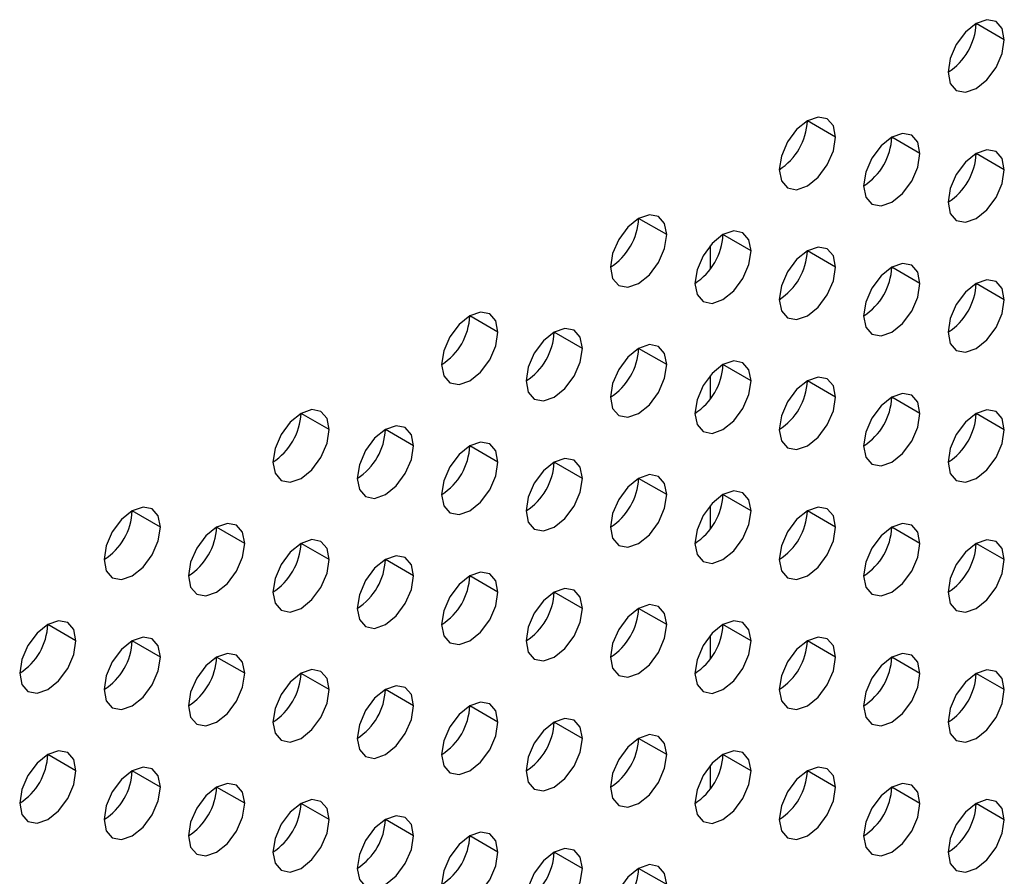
# Model space of a CAD drawing. Header units: millimetres. Extents: x 0 to 1118, y 0 to 864.
# Tile 213 of 256: x 954.61 to 957.09, y 673.94 to 676.09. Entities that reach past the tile are written whole.
import ezdxf

# ---------------------------------------------------------------- set-up
doc = ezdxf.new("R2010")
doc.units = ezdxf.units.MM

msp = doc.modelspace()

# ---------------------------------------------------------------- linework, layer by layer
at = {"color": 7, "linetype": 'Continuous', "lineweight": 25}
for p, q in [((957.0886, 676.0379), (957.0179, 676.0788)), ((956.6644, 675.793), (956.5937, 675.8338)), ((956.8765, 675.7522), (956.8058, 675.793)), ((957.0886, 675.7113), (957.0179, 675.7521)), ((956.2401, 675.5481), (956.1694, 675.5889)), ((956.4522, 675.5073), (956.3815, 675.5481)), ((956.6644, 675.4664), (956.5937, 675.5072)), ((956.8765, 675.4256), (956.8058, 675.4664)), ((957.0886, 675.3847), (957.0179, 675.4255)), ((955.8158, 675.3032), (955.7451, 675.344)), ((956.028, 675.2623), (955.9573, 675.3031)), ((956.2401, 675.2215), (956.1694, 675.2623)), ((956.4522, 675.1806), (956.3815, 675.2215)), ((956.6644, 675.1398), (956.5937, 675.1806)), ((956.8765, 675.0989), (956.8058, 675.1398)), ((955.3916, 675.0583), (955.3209, 675.0991)), ((957.0886, 675.0581), (957.0179, 675.0989)), ((955.6037, 675.0174), (955.533, 675.0582)), ((955.8158, 674.9766), (955.7451, 675.0174)), ((956.028, 674.9357), (955.9573, 674.9765)), ((956.2401, 674.8949), (956.1694, 674.9357)), ((956.4522, 674.854), (956.3815, 674.8948)), ((954.9673, 674.8133), (954.8966, 674.8542)), ((956.6644, 674.8132), (956.5937, 674.854)), ((955.1794, 674.7725), (955.1087, 674.8133)), ((956.8765, 674.7723), (956.8058, 674.8131)), ((955.3916, 674.7316), (955.3209, 674.7725)), ((957.0886, 674.7315), (957.0179, 674.7723)), ((955.6037, 674.6908), (955.533, 674.7316)), ((955.8158, 674.6499), (955.7451, 674.6908)), ((956.028, 674.6091), (955.9573, 674.6499)), ((956.2401, 674.5682), (956.1694, 674.6091)), ((954.7552, 674.5276), (954.6845, 674.5684)), ((956.4522, 674.5274), (956.3815, 674.5682)), ((954.9673, 674.4867), (954.8966, 674.5275)), ((956.6644, 674.4866), (956.5937, 674.5274)), ((955.1794, 674.4459), (955.1087, 674.4867)), ((956.8765, 674.4457), (956.8058, 674.4865)), ((955.3916, 674.405), (955.3209, 674.4458)), ((957.0886, 674.4049), (957.0179, 674.4457)), ((955.6037, 674.3642), (955.533, 674.405)), ((955.8158, 674.3233), (955.7451, 674.3641)), ((956.028, 674.2825), (955.9573, 674.3233)), ((956.2401, 674.2416), (956.1694, 674.2825)), ((954.7552, 674.2009), (954.6845, 674.2418)), ((956.4522, 674.2008), (956.3815, 674.2416)), ((954.9673, 674.1601), (954.8966, 674.2009)), ((956.6644, 674.1599), (956.5937, 674.2008)), ((955.1794, 674.1193), (955.1087, 674.1601)), ((956.8765, 674.1191), (956.8058, 674.1599)), ((955.3916, 674.0784), (955.3209, 674.1192)), ((957.0886, 674.0782), (957.0179, 674.1191)), ((955.6037, 674.0376), (955.533, 674.0784)), ((955.8158, 673.9967), (955.7451, 674.0375)), ((956.028, 673.9559), (955.9573, 673.9967)), ((956.2401, 673.915), (956.1694, 673.9558))]:
    msp.add_line(p, q, dxfattribs=at)
at = {"color": 8, "linetype": 'Continuous', "lineweight": 25}
for p, q in [((956.3495, 675.5207), (956.3495, 675.4612)), ((956.3495, 675.1941), (956.3495, 675.1346)), ((956.3495, 674.8675), (956.3495, 674.808)), ((956.3495, 674.5409), (956.3495, 674.4813)), ((956.3495, 674.2142), (956.3495, 674.1547))]:
    msp.add_line(p, q, dxfattribs=at)
at = {"color": 7, "linetype": 'Continuous', "lineweight": 25, "flags": 128}
for points in [[(957.0886, 676.0379), (957.0832, 676.0661), (957.0679, 676.0837), (957.045, 676.0882), (957.0179, 676.0788), (956.9909, 676.0569), (956.9679, 676.026), (956.9526, 675.9907), (956.9472, 675.9563)], [(956.9472, 675.9563), (956.9526, 675.9282), (956.9679, 675.9105), (956.9909, 675.9061), (957.0179, 675.9155), (957.045, 675.9373), (957.0679, 675.9682), (957.0832, 676.0036), (957.0886, 676.0379)], [(956.6644, 675.793), (956.659, 675.8212), (956.6437, 675.8388), (956.6207, 675.8433), (956.5937, 675.8339), (956.5666, 675.812), (956.5437, 675.7811), (956.5283, 675.7457), (956.5229, 675.7114)], [(956.5229, 675.7114), (956.5283, 675.6832), (956.5437, 675.6656), (956.5666, 675.6611), (956.5937, 675.6705), (956.6207, 675.6924), (956.6437, 675.7233), (956.659, 675.7587), (956.6644, 675.793)], [(956.8765, 675.7522), (956.8711, 675.7803), (956.8558, 675.798), (956.8328, 675.8024), (956.8058, 675.793), (956.7787, 675.7712), (956.7558, 675.7402), (956.7405, 675.7049), (956.7351, 675.6705)], [(956.7351, 675.6705), (956.7405, 675.6424), (956.7558, 675.6247), (956.7787, 675.6203), (956.8058, 675.6297), (956.8328, 675.6515), (956.8558, 675.6825), (956.8711, 675.7178), (956.8765, 675.7522)], [(957.0886, 675.7113), (957.0832, 675.7395), (957.0679, 675.7571), (957.045, 675.7616), (957.0179, 675.7522), (956.9909, 675.7303), (956.9679, 675.6994), (956.9526, 675.664), (956.9472, 675.6297)], [(956.9472, 675.6297), (956.9526, 675.6015), (956.9679, 675.5839), (956.9909, 675.5794), (957.0179, 675.5889), (957.045, 675.6107), (957.0679, 675.6416), (957.0832, 675.677), (957.0886, 675.7113)], [(956.2401, 675.5481), (956.2347, 675.5762), (956.2194, 675.5939), (956.1964, 675.5983), (956.1694, 675.5889), (956.1423, 675.5671), (956.1194, 675.5362), (956.1041, 675.5008), (956.0987, 675.4665)], [(956.0987, 675.4665), (956.1041, 675.4383), (956.1194, 675.4207), (956.1423, 675.4162), (956.1694, 675.4256), (956.1964, 675.4475), (956.2194, 675.4784), (956.2347, 675.5137), (956.2401, 675.5481)], [(956.4522, 675.5073), (956.4468, 675.5354), (956.4315, 675.553), (956.4086, 675.5575), (956.3815, 675.5481), (956.3545, 675.5262), (956.3315, 675.4953), (956.3162, 675.46), (956.3108, 675.4256)], [(956.3108, 675.4256), (956.3162, 675.3975), (956.3315, 675.3798), (956.3545, 675.3754), (956.3815, 675.3848), (956.4086, 675.4066), (956.4315, 675.4376), (956.4468, 675.4729), (956.4522, 675.5073)], [(956.6644, 675.4664), (956.659, 675.4945), (956.6437, 675.5122), (956.6207, 675.5166), (956.5937, 675.5072), (956.5666, 675.4854), (956.5437, 675.4545), (956.5283, 675.4191), (956.5229, 675.3848)], [(956.8765, 675.4256), (956.8711, 675.4537), (956.8558, 675.4713), (956.8328, 675.4758), (956.8058, 675.4664), (956.7787, 675.4446), (956.7558, 675.4136), (956.7405, 675.3783), (956.7351, 675.3439)], [(956.5229, 675.3848), (956.5283, 675.3566), (956.5437, 675.339), (956.5666, 675.3345), (956.5937, 675.3439), (956.6207, 675.3658), (956.6437, 675.3967), (956.659, 675.432), (956.6644, 675.4664)], [(956.7351, 675.3439), (956.7405, 675.3158), (956.7558, 675.2981), (956.7787, 675.2937), (956.8058, 675.3031), (956.8328, 675.3249), (956.8558, 675.3559), (956.8711, 675.3912), (956.8765, 675.4256)], [(957.0886, 675.3847), (957.0832, 675.4128), (957.0679, 675.4305), (957.045, 675.4349), (957.0179, 675.4255), (956.9909, 675.4037), (956.9679, 675.3728), (956.9526, 675.3374), (956.9472, 675.3031)], [(956.9472, 675.3031), (956.9526, 675.2749), (956.9679, 675.2573), (956.9909, 675.2528), (957.0179, 675.2622), (957.045, 675.2841), (957.0679, 675.315), (957.0832, 675.3504), (957.0886, 675.3847)], [(955.8158, 675.3032), (955.8105, 675.3313), (955.7951, 675.349), (955.7722, 675.3534), (955.7451, 675.344), (955.7181, 675.3222), (955.6951, 675.2912), (955.6798, 675.2559), (955.6744, 675.2215)], [(955.6744, 675.2215), (955.6798, 675.1934), (955.6951, 675.1758), (955.7181, 675.1713), (955.7451, 675.1807), (955.7722, 675.2025), (955.7951, 675.2335), (955.8105, 675.2688), (955.8158, 675.3032)], [(956.028, 675.2623), (956.0226, 675.2905), (956.0073, 675.3081), (955.9843, 675.3126), (955.9573, 675.3032), (955.9302, 675.2813), (955.9073, 675.2504), (955.8919, 675.215), (955.8865, 675.1807)], [(956.2401, 675.2215), (956.2347, 675.2496), (956.2194, 675.2673), (956.1964, 675.2717), (956.1694, 675.2623), (956.1423, 675.2405), (956.1194, 675.2095), (956.1041, 675.1742), (956.0987, 675.1398)], [(955.8865, 675.1807), (955.8919, 675.1525), (955.9073, 675.1349), (955.9302, 675.1304), (955.9573, 675.1399), (955.9843, 675.1617), (956.0073, 675.1926), (956.0226, 675.228), (956.028, 675.2623)], [(956.0987, 675.1398), (956.1041, 675.1117), (956.1194, 675.0941), (956.1423, 675.0896), (956.1694, 675.099), (956.1964, 675.1208), (956.2194, 675.1518), (956.2347, 675.1871), (956.2401, 675.2215)], [(956.4522, 675.1806), (956.4468, 675.2088), (956.4315, 675.2264), (956.4086, 675.2309), (956.3815, 675.2215), (956.3545, 675.1996), (956.3315, 675.1687), (956.3162, 675.1333), (956.3108, 675.099)], [(956.3108, 675.099), (956.3162, 675.0709), (956.3315, 675.0532), (956.3545, 675.0488), (956.3815, 675.0582), (956.4086, 675.08), (956.4315, 675.1109), (956.4468, 675.1463), (956.4522, 675.1806)], [(956.6644, 675.1398), (956.659, 675.1679), (956.6437, 675.1856), (956.6207, 675.19), (956.5937, 675.1806), (956.5666, 675.1588), (956.5437, 675.1278), (956.5283, 675.0925), (956.5229, 675.0581)], [(956.8765, 675.0989), (956.8711, 675.1271), (956.8558, 675.1447), (956.8328, 675.1492), (956.8058, 675.1398), (956.7787, 675.1179), (956.7558, 675.087), (956.7405, 675.0517), (956.7351, 675.0173)], [(956.5229, 675.0581), (956.5283, 675.03), (956.5437, 675.0124), (956.5666, 675.0079), (956.5937, 675.0173), (956.6207, 675.0391), (956.6437, 675.0701), (956.659, 675.1054), (956.6644, 675.1398)], [(955.3916, 675.0583), (955.3862, 675.0864), (955.3709, 675.104), (955.3479, 675.1085), (955.3209, 675.0991), (955.2938, 675.0772), (955.2709, 675.0463), (955.2555, 675.011), (955.2501, 674.9766)], [(956.7351, 675.0173), (956.7405, 674.9892), (956.7558, 674.9715), (956.7787, 674.9671), (956.8058, 674.9765), (956.8328, 674.9983), (956.8558, 675.0292), (956.8711, 675.0646), (956.8765, 675.0989)], [(957.0886, 675.0581), (957.0832, 675.0862), (957.0679, 675.1039), (957.045, 675.1083), (957.0179, 675.0989), (956.9909, 675.0771), (956.9679, 675.0461), (956.9526, 675.0108), (956.9472, 674.9765)], [(955.2501, 674.9766), (955.2555, 674.9485), (955.2709, 674.9308), (955.2938, 674.9264), (955.3209, 674.9358), (955.3479, 674.9576), (955.3709, 674.9886), (955.3862, 675.0239), (955.3916, 675.0583)], [(955.6037, 675.0174), (955.5983, 675.0455), (955.583, 675.0632), (955.5601, 675.0676), (955.533, 675.0582), (955.5059, 675.0364), (955.483, 675.0055), (955.4677, 674.9701), (955.4623, 674.9358)], [(956.9472, 674.9765), (956.9526, 674.9483), (956.9679, 674.9307), (956.9909, 674.9262), (957.0179, 674.9356), (957.045, 674.9575), (957.0679, 674.9884), (957.0832, 675.0237), (957.0886, 675.0581)], [(955.8158, 674.9766), (955.8105, 675.0047), (955.7951, 675.0223), (955.7722, 675.0268), (955.7451, 675.0174), (955.7181, 674.9956), (955.6951, 674.9646), (955.6798, 674.9293), (955.6744, 674.8949)], [(955.4623, 674.9358), (955.4677, 674.9076), (955.483, 674.89), (955.5059, 674.8855), (955.533, 674.8949), (955.5601, 674.9168), (955.583, 674.9477), (955.5983, 674.9831), (955.6037, 675.0174)], [(955.6744, 674.8949), (955.6798, 674.8668), (955.6951, 674.8491), (955.7181, 674.8447), (955.7451, 674.8541), (955.7722, 674.8759), (955.7951, 674.9069), (955.8105, 674.9422), (955.8158, 674.9766)], [(956.028, 674.9357), (956.0226, 674.9639), (956.0073, 674.9815), (955.9843, 674.986), (955.9573, 674.9765), (955.9302, 674.9547), (955.9073, 674.9238), (955.8919, 674.8884), (955.8865, 674.8541)], [(955.8865, 674.8541), (955.8919, 674.8259), (955.9073, 674.8083), (955.9302, 674.8038), (955.9573, 674.8132), (955.9843, 674.8351), (956.0073, 674.866), (956.0226, 674.9014), (956.028, 674.9357)], [(956.2401, 674.8949), (956.2347, 674.923), (956.2194, 674.9406), (956.1964, 674.9451), (956.1694, 674.9357), (956.1423, 674.9139), (956.1194, 674.8829), (956.1041, 674.8476), (956.0987, 674.8132)], [(956.4522, 674.854), (956.4468, 674.8822), (956.4315, 674.8998), (956.4086, 674.9043), (956.3815, 674.8949), (956.3545, 674.873), (956.3315, 674.8421), (956.3162, 674.8067), (956.3108, 674.7724)], [(956.0987, 674.8132), (956.1041, 674.7851), (956.1194, 674.7674), (956.1423, 674.763), (956.1694, 674.7724), (956.1964, 674.7942), (956.2194, 674.8252), (956.2347, 674.8605), (956.2401, 674.8949)], [(954.9673, 674.8133), (954.9619, 674.8415), (954.9466, 674.8591), (954.9237, 674.8636), (954.8966, 674.8542), (954.8695, 674.8323), (954.8466, 674.8014), (954.8313, 674.766), (954.8259, 674.7317)], [(956.3108, 674.7724), (956.3162, 674.7442), (956.3315, 674.7266), (956.3545, 674.7221), (956.3815, 674.7315), (956.4086, 674.7534), (956.4315, 674.7843), (956.4468, 674.8197), (956.4522, 674.854)], [(956.6644, 674.8132), (956.659, 674.8413), (956.6437, 674.859), (956.6207, 674.8634), (956.5937, 674.854), (956.5666, 674.8322), (956.5437, 674.8012), (956.5283, 674.7659), (956.5229, 674.7315)], [(954.8259, 674.7317), (954.8313, 674.7035), (954.8466, 674.6859), (954.8695, 674.6814), (954.8966, 674.6909), (954.9237, 674.7127), (954.9466, 674.7436), (954.9619, 674.779), (954.9673, 674.8133)], [(955.1794, 674.7725), (955.1741, 674.8006), (955.1587, 674.8183), (955.1358, 674.8227), (955.1087, 674.8133), (955.0817, 674.7915), (955.0587, 674.7605), (955.0434, 674.7252), (955.038, 674.6908)], [(956.5229, 674.7315), (956.5283, 674.7034), (956.5437, 674.6857), (956.5666, 674.6813), (956.5937, 674.6907), (956.6207, 674.7125), (956.6437, 674.7435), (956.659, 674.7788), (956.6644, 674.8132)], [(956.8765, 674.7723), (956.8711, 674.8005), (956.8558, 674.8181), (956.8328, 674.8226), (956.8058, 674.8132), (956.7787, 674.7913), (956.7558, 674.7604), (956.7405, 674.725), (956.7351, 674.6907)], [(955.3916, 674.7316), (955.3862, 674.7598), (955.3709, 674.7774), (955.3479, 674.7819), (955.3209, 674.7725), (955.2938, 674.7506), (955.2709, 674.7197), (955.2555, 674.6844), (955.2501, 674.65)], [(957.0886, 674.7315), (957.0832, 674.7596), (957.0679, 674.7773), (957.045, 674.7817), (957.0179, 674.7723), (956.9909, 674.7505), (956.9679, 674.7195), (956.9526, 674.6842), (956.9472, 674.6498)], [(955.038, 674.6908), (955.0434, 674.6627), (955.0587, 674.6451), (955.0817, 674.6406), (955.1087, 674.65), (955.1358, 674.6718), (955.1587, 674.7028), (955.1741, 674.7381), (955.1794, 674.7725)], [(956.7351, 674.6907), (956.7405, 674.6625), (956.7558, 674.6449), (956.7787, 674.6404), (956.8058, 674.6498), (956.8328, 674.6717), (956.8558, 674.7026), (956.8711, 674.738), (956.8765, 674.7723)], [(955.2501, 674.65), (955.2555, 674.6219), (955.2709, 674.6042), (955.2938, 674.5998), (955.3209, 674.6092), (955.3479, 674.631), (955.3709, 674.6619), (955.3862, 674.6973), (955.3916, 674.7316)], [(955.6037, 674.6908), (955.5983, 674.7189), (955.583, 674.7366), (955.5601, 674.741), (955.533, 674.7316), (955.5059, 674.7098), (955.483, 674.6788), (955.4677, 674.6435), (955.4623, 674.6091)], [(956.9472, 674.6498), (956.9526, 674.6217), (956.9679, 674.6041), (956.9909, 674.5996), (957.0179, 674.609), (957.045, 674.6308), (957.0679, 674.6618), (957.0832, 674.6971), (957.0886, 674.7315)], [(955.8158, 674.6499), (955.8105, 674.6781), (955.7951, 674.6957), (955.7722, 674.7002), (955.7451, 674.6908), (955.7181, 674.6689), (955.6951, 674.638), (955.6798, 674.6027), (955.6744, 674.5683)], [(955.4623, 674.6091), (955.4677, 674.581), (955.483, 674.5634), (955.5059, 674.5589), (955.533, 674.5683), (955.5601, 674.5902), (955.583, 674.6211), (955.5983, 674.6564), (955.6037, 674.6908)], [(956.028, 674.6091), (956.0226, 674.6372), (956.0073, 674.6549), (955.9843, 674.6593), (955.9573, 674.6499), (955.9302, 674.6281), (955.9073, 674.5971), (955.8919, 674.5618), (955.8865, 674.5275)], [(955.6744, 674.5683), (955.6798, 674.5402), (955.6951, 674.5225), (955.7181, 674.5181), (955.7451, 674.5275), (955.7722, 674.5493), (955.7951, 674.5802), (955.8105, 674.6156), (955.8158, 674.6499)], [(955.8865, 674.5275), (955.8919, 674.4993), (955.9073, 674.4817), (955.9302, 674.4772), (955.9573, 674.4866), (955.9843, 674.5085), (956.0073, 674.5394), (956.0226, 674.5747), (956.028, 674.6091)], [(956.2401, 674.5682), (956.2347, 674.5964), (956.2194, 674.614), (956.1964, 674.6185), (956.1694, 674.6091), (956.1423, 674.5872), (956.1194, 674.5563), (956.1041, 674.521), (956.0987, 674.4866)], [(954.7552, 674.5276), (954.7498, 674.5557), (954.7345, 674.5733), (954.7115, 674.5778), (954.6845, 674.5684), (954.6574, 674.5466), (954.6345, 674.5156), (954.6191, 674.4803), (954.6138, 674.4459)], [(956.4522, 674.5274), (956.4468, 674.5555), (956.4315, 674.5732), (956.4086, 674.5776), (956.3815, 674.5682), (956.3545, 674.5464), (956.3315, 674.5155), (956.3162, 674.4801), (956.3108, 674.4458)], [(956.0987, 674.4866), (956.1041, 674.4585), (956.1194, 674.4408), (956.1423, 674.4364), (956.1694, 674.4458), (956.1964, 674.4676), (956.2194, 674.4986), (956.2347, 674.5339), (956.2401, 674.5682)], [(954.6138, 674.4459), (954.6191, 674.4178), (954.6345, 674.4001), (954.6574, 674.3957), (954.6845, 674.4051), (954.7115, 674.4269), (954.7345, 674.4579), (954.7498, 674.4932), (954.7552, 674.5276)], [(954.9673, 674.4867), (954.9619, 674.5149), (954.9466, 674.5325), (954.9237, 674.537), (954.8966, 674.5275), (954.8695, 674.5057), (954.8466, 674.4748), (954.8313, 674.4394), (954.8259, 674.4051)], [(956.3108, 674.4458), (956.3162, 674.4176), (956.3315, 674.4), (956.3545, 674.3955), (956.3815, 674.4049), (956.4086, 674.4268), (956.4315, 674.4577), (956.4468, 674.493), (956.4522, 674.5274)], [(956.6644, 674.4866), (956.659, 674.5147), (956.6437, 674.5323), (956.6207, 674.5368), (956.5937, 674.5274), (956.5666, 674.5056), (956.5437, 674.4746), (956.5283, 674.4393), (956.5229, 674.4049)], [(954.8259, 674.4051), (954.8313, 674.3769), (954.8466, 674.3593), (954.8695, 674.3548), (954.8966, 674.3642), (954.9237, 674.3861), (954.9466, 674.417), (954.9619, 674.4524), (954.9673, 674.4867)], [(955.1794, 674.4459), (955.1741, 674.474), (955.1587, 674.4916), (955.1358, 674.4961), (955.1087, 674.4867), (955.0817, 674.4649), (955.0587, 674.4339), (955.0434, 674.3986), (955.038, 674.3642)], [(956.5229, 674.4049), (956.5283, 674.3768), (956.5437, 674.3591), (956.5666, 674.3547), (956.5937, 674.3641), (956.6207, 674.3859), (956.6437, 674.4169), (956.659, 674.4522), (956.6644, 674.4866)], [(956.8765, 674.4457), (956.8711, 674.4738), (956.8558, 674.4915), (956.8328, 674.4959), (956.8058, 674.4865), (956.7787, 674.4647), (956.7558, 674.4338), (956.7405, 674.3984), (956.7351, 674.3641)], [(955.3916, 674.405), (955.3862, 674.4332), (955.3709, 674.4508), (955.3479, 674.4553), (955.3209, 674.4459), (955.2938, 674.424), (955.2709, 674.3931), (955.2555, 674.3577), (955.2501, 674.3234)], [(957.0886, 674.4049), (957.0832, 674.433), (957.0679, 674.4506), (957.045, 674.4551), (957.0179, 674.4457), (956.9909, 674.4239), (956.9679, 674.3929), (956.9526, 674.3576), (956.9472, 674.3232)], [(955.038, 674.3642), (955.0434, 674.3361), (955.0587, 674.3184), (955.0817, 674.314), (955.1087, 674.3234), (955.1358, 674.3452), (955.1587, 674.3762), (955.1741, 674.4115), (955.1794, 674.4459)], [(956.7351, 674.3641), (956.7405, 674.3359), (956.7558, 674.3183), (956.7787, 674.3138), (956.8058, 674.3232), (956.8328, 674.3451), (956.8558, 674.376), (956.8711, 674.4114), (956.8765, 674.4457)], [(955.2501, 674.3234), (955.2555, 674.2952), (955.2709, 674.2776), (955.2938, 674.2731), (955.3209, 674.2825), (955.3479, 674.3044), (955.3709, 674.3353), (955.3862, 674.3707), (955.3916, 674.405)], [(955.6037, 674.3642), (955.5983, 674.3923), (955.583, 674.41), (955.5601, 674.4144), (955.533, 674.405), (955.5059, 674.3832), (955.483, 674.3522), (955.4677, 674.3169), (955.4623, 674.2825)], [(956.9472, 674.3232), (956.9526, 674.2951), (956.9679, 674.2774), (956.9909, 674.273), (957.0179, 674.2824), (957.045, 674.3042), (957.0679, 674.3352), (957.0832, 674.3705), (957.0886, 674.4049)], [(955.4623, 674.2825), (955.4677, 674.2544), (955.483, 674.2367), (955.5059, 674.2323), (955.533, 674.2417), (955.5601, 674.2635), (955.583, 674.2945), (955.5983, 674.3298), (955.6037, 674.3642)], [(955.8158, 674.3233), (955.8105, 674.3515), (955.7951, 674.3691), (955.7722, 674.3736), (955.7451, 674.3642), (955.7181, 674.3423), (955.6951, 674.3114), (955.6798, 674.276), (955.6744, 674.2417)], [(956.028, 674.2825), (956.0226, 674.3106), (956.0073, 674.3283), (955.9843, 674.3327), (955.9573, 674.3233), (955.9302, 674.3015), (955.9073, 674.2705), (955.8919, 674.2352), (955.8865, 674.2008)], [(955.6744, 674.2417), (955.6798, 674.2135), (955.6951, 674.1959), (955.7181, 674.1914), (955.7451, 674.2009), (955.7722, 674.2227), (955.7951, 674.2536), (955.8105, 674.289), (955.8158, 674.3233)], [(955.8865, 674.2008), (955.8919, 674.1727), (955.9073, 674.1551), (955.9302, 674.1506), (955.9573, 674.16), (955.9843, 674.1818), (956.0073, 674.2128), (956.0226, 674.2481), (956.028, 674.2825)], [(956.2401, 674.2416), (956.2347, 674.2698), (956.2194, 674.2874), (956.1964, 674.2919), (956.1694, 674.2825), (956.1423, 674.2606), (956.1194, 674.2297), (956.1041, 674.1943), (956.0987, 674.16)], [(954.7552, 674.2009), (954.7498, 674.2291), (954.7345, 674.2467), (954.7115, 674.2512), (954.6845, 674.2418), (954.6574, 674.2199), (954.6345, 674.189), (954.6191, 674.1537), (954.6138, 674.1193)], [(956.0987, 674.16), (956.1041, 674.1319), (956.1194, 674.1142), (956.1423, 674.1098), (956.1694, 674.1192), (956.1964, 674.141), (956.2194, 674.1719), (956.2347, 674.2073), (956.2401, 674.2416)], [(956.4522, 674.2008), (956.4468, 674.2289), (956.4315, 674.2466), (956.4086, 674.251), (956.3815, 674.2416), (956.3545, 674.2198), (956.3315, 674.1888), (956.3162, 674.1535), (956.3108, 674.1191)], [(954.9673, 674.1601), (954.9619, 674.1882), (954.9466, 674.2059), (954.9237, 674.2103), (954.8966, 674.2009), (954.8695, 674.1791), (954.8466, 674.1482), (954.8313, 674.1128), (954.8259, 674.0785)], [(956.6644, 674.1599), (956.659, 674.1881), (956.6437, 674.2057), (956.6207, 674.2102), (956.5937, 674.2008), (956.5666, 674.1789), (956.5437, 674.148), (956.5283, 674.1127), (956.5229, 674.0783)], [(954.6138, 674.1193), (954.6191, 674.0912), (954.6345, 674.0735), (954.6574, 674.0691), (954.6845, 674.0785), (954.7115, 674.1003), (954.7345, 674.1313), (954.7498, 674.1666), (954.7552, 674.2009)], [(956.3108, 674.1191), (956.3162, 674.091), (956.3315, 674.0734), (956.3545, 674.0689), (956.3815, 674.0783), (956.4086, 674.1001), (956.4315, 674.1311), (956.4468, 674.1664), (956.4522, 674.2008)], [(954.8259, 674.0785), (954.8313, 674.0503), (954.8466, 674.0327), (954.8695, 674.0282), (954.8966, 674.0376), (954.9237, 674.0595), (954.9466, 674.0904), (954.9619, 674.1257), (954.9673, 674.1601)], [(955.1794, 674.1193), (955.1741, 674.1474), (955.1587, 674.165), (955.1358, 674.1695), (955.1087, 674.1601), (955.0817, 674.1382), (955.0587, 674.1073), (955.0434, 674.072), (955.038, 674.0376)], [(956.5229, 674.0783), (956.5283, 674.0502), (956.5437, 674.0325), (956.5666, 674.0281), (956.5937, 674.0375), (956.6207, 674.0593), (956.6437, 674.0902), (956.659, 674.1256), (956.6644, 674.1599)], [(956.8765, 674.1191), (956.8711, 674.1472), (956.8558, 674.1649), (956.8328, 674.1693), (956.8058, 674.1599), (956.7787, 674.1381), (956.7558, 674.1071), (956.7405, 674.0718), (956.7351, 674.0375)], [(955.038, 674.0376), (955.0434, 674.0095), (955.0587, 673.9918), (955.0817, 673.9874), (955.1087, 673.9968), (955.1358, 674.0186), (955.1587, 674.0496), (955.1741, 674.0849), (955.1794, 674.1193)], [(955.3916, 674.0784), (955.3862, 674.1065), (955.3709, 674.1242), (955.3479, 674.1286), (955.3209, 674.1192), (955.2938, 674.0974), (955.2709, 674.0665), (955.2555, 674.0311), (955.2501, 673.9968)], [(956.7351, 674.0375), (956.7405, 674.0093), (956.7558, 673.9917), (956.7787, 673.9872), (956.8058, 673.9966), (956.8328, 674.0185), (956.8558, 674.0494), (956.8711, 674.0847), (956.8765, 674.1191)], [(957.0886, 674.0782), (957.0832, 674.1064), (957.0679, 674.124), (957.045, 674.1285), (957.0179, 674.1191), (956.9909, 674.0972), (956.9679, 674.0663), (956.9526, 674.031), (956.9472, 673.9966)], [(955.6037, 674.0376), (955.5983, 674.0657), (955.583, 674.0833), (955.5601, 674.0878), (955.533, 674.0784), (955.5059, 674.0566), (955.483, 674.0256), (955.4677, 673.9903), (955.4623, 673.9559)], [(955.2501, 673.9968), (955.2555, 673.9686), (955.2709, 673.951), (955.2938, 673.9465), (955.3209, 673.9559), (955.3479, 673.9778), (955.3709, 674.0087), (955.3862, 674.044), (955.3916, 674.0784)], [(956.9472, 673.9966), (956.9526, 673.9685), (956.9679, 673.9508), (956.9909, 673.9464), (957.0179, 673.9558), (957.045, 673.9776), (957.0679, 674.0085), (957.0832, 674.0439), (957.0886, 674.0782)], [(955.4623, 673.9559), (955.4677, 673.9278), (955.483, 673.9101), (955.5059, 673.9057), (955.533, 673.9151), (955.5601, 673.9369), (955.583, 673.9679), (955.5983, 674.0032), (955.6037, 674.0376)], [(955.8158, 673.9967), (955.8105, 674.0248), (955.7951, 674.0425), (955.7722, 674.0469), (955.7451, 674.0375), (955.7181, 674.0157), (955.6951, 673.9848), (955.6798, 673.9494), (955.6744, 673.9151)], [(955.6744, 673.9151), (955.6798, 673.8869), (955.6951, 673.8693), (955.7181, 673.8648), (955.7451, 673.8742), (955.7722, 673.8961), (955.7951, 673.927), (955.8105, 673.9624), (955.8158, 673.9967)], [(956.028, 673.9559), (956.0226, 673.984), (956.0073, 674.0016), (955.9843, 674.0061), (955.9573, 673.9967), (955.9302, 673.9749), (955.9073, 673.9439), (955.8919, 673.9086), (955.8865, 673.8742)], [(956.2401, 673.915), (956.2347, 673.9432), (956.2194, 673.9608), (956.1964, 673.9653), (956.1694, 673.9558), (956.1423, 673.934), (956.1194, 673.9031), (956.1041, 673.8677), (956.0987, 673.8334)], [(955.8865, 673.8742), (955.8919, 673.8461), (955.9073, 673.8284), (955.9302, 673.824), (955.9573, 673.8334), (955.9843, 673.8552), (956.0073, 673.8862), (956.0226, 673.9215), (956.028, 673.9559)]]:
    msp.add_lwpolyline(points, dxfattribs=at)
at = {"color": 7, "linetype": 'Continuous', "lineweight": 25}
for centre in [(956.8644, 676.0857), (956.4401, 675.8408), (956.6523, 675.8), (956.8644, 675.7591), (956.0159, 675.5959), (956.228, 675.5551), (956.4401, 675.5142), (956.6523, 675.4734), (956.8644, 675.4325), (955.5916, 675.351), (955.8037, 675.3101), (956.0159, 675.2693), (956.228, 675.2284), (956.4401, 675.1876), (956.6523, 675.1467), (955.1673, 675.1061), (956.8644, 675.1059), (955.3795, 675.0652), (955.5916, 675.0244), (955.8037, 674.9835), (956.0159, 674.9427), (956.228, 674.9018), (954.7431, 674.8611), (956.4401, 674.861), (954.9552, 674.8203), (956.6523, 674.8201), (955.1673, 674.7794), (956.8644, 674.7793), (955.3795, 674.7386), (955.5916, 674.6977), (955.8037, 674.6569), (956.0159, 674.6161), (954.5309, 674.5754), (956.228, 674.5752), (954.7431, 674.5345), (956.4401, 674.5344), (954.9552, 674.4937), (956.6523, 674.4935), (955.1673, 674.4528), (956.8644, 674.4527), (955.3795, 674.412), (955.5916, 674.3711), (955.8037, 674.3303), (956.0159, 674.2894), (954.5309, 674.2488), (956.228, 674.2486), (954.7431, 674.2079), (956.4401, 674.2077), (954.9552, 674.1671), (956.6523, 674.1669), (955.1673, 674.1262), (956.8644, 674.1261), (955.3795, 674.0854), (955.5916, 674.0445), (955.8037, 674.0037), (956.0159, 673.9628)]:
    msp.add_arc(centre, 0.1537, 302.6055, 357.3945, dxfattribs=at)

doc.saveas('drawing.dxf')
